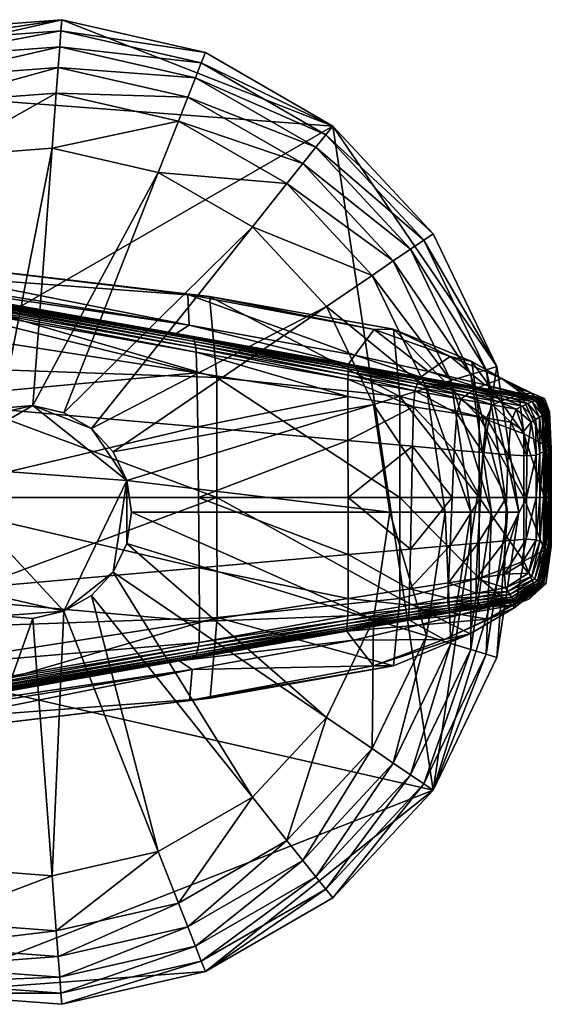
# Model space of a CAD drawing. Header units: inches. Extents: x -10.9 to 10.9, y -19.1 to 19.1.
# Tile 16 of 44: x 10 to 10.9, y -17 to -15.3. Entities that reach past the tile are written whole.
import ezdxf

# ---------------------------------------------------------------- set-up
doc = ezdxf.new("R2010")
doc.units = ezdxf.units.IN
doc.header["$MEASUREMENT"] = 0
doc.layers.get('0').update_dxf_attribs({"true_color": 0x5890e1})
doc.layers.add('BASE-FUNDICIÓN', color=1, linetype='Continuous', true_color=0xff0000)

# ---------------------------------------------------------------- blocks, each defined once
blk = doc.blocks.new('Cylinder004')
at = {"color": 0}
mesh = blk.add_polyface(dxfattribs=at)
corners = [(14, 17.556), (8.204, 20.903), (8.204, 20.903, 3.98), (1.678, 22.392), (1.678, 22.392, 3.98), (8.204, 20.903, 4.647), (14, 17.556, 4.647), (1.678, 22.392, 4.647), (-11.227, 19.446), (18.553, -12.649), (-22.204, -3.347), (4.636, 1.43, 17.009), (4.009, 2.733, 17.009), (3.025, 3.793, 17.009), (1.773, 4.517, 17.009), (0.363, 4.838, 17.009), (-4.372, 2.105, 17.009), (4.852, 0, 17.009), (4.636, -1.43, 17.009), (8.017, 20.427, 5.799), (13.682, 17.156, 5.799), (7.751, 19.749, 6.735), (1.64, 21.882, 5.799), (1.585, 21.156, 6.735), (12.637, 15.847, 7.455), (7.405, 18.867, 7.455), (6.98, 17.784, 7.96), (13.227, 16.587, 6.735), (1.428, 19.051, 7.96), (1.515, 20.212, 7.455), (-4.251, 18.625, 7.96), (11.911, 14.936, 7.96), (6.061, 15.442, 7.96), (10.343, 12.97, 7.96), (1.24, 16.543, 7.96), (-3.691, 16.173, 7.96), (6.061, 15.442, 12.073), (10.343, 12.97, 12.073), (1.24, 16.543, 12.073), (-3.691, 16.173, 12.073), (4.636, 1.43, 12.073), (4.852, 0, 12.073), (16.589, 0, 12.073), (4.009, 2.733, 12.073), (15.852, 4.89, 12.073), (13.707, 9.345, 12.073), (3.025, 3.793, 12.073), (1.773, 4.517, 12.073), (0.363, 4.838, 12.073), (-1.08, 4.73, 12.073), (-1.08, 4.73, 17.009)]
mesh.append_faces([[corners[k] for k in face] for face in [(8, 3, 0), (9, 10, 0), (11, 13, 15), (11, 15, 16)]], dxfattribs={"vtx0": -1, "vtx1": -1, "vtx2": -1, "color": 0})
mesh.append_faces([[corners[k] for k in face] for face in [(17, 11, 18)]], dxfattribs={"vtx1": -1, "color": 0})
mesh.append_faces([[corners[k] for k in face] for face in [(0, 1, 2), (1, 3, 4), (4, 2, 1), (2, 5, 6), (4, 7, 5), (5, 2, 4), (3, 1, 0), (11, 12, 13), (13, 14, 15), (6, 5, 19), (20, 19, 21), (5, 7, 22), (22, 19, 5), (19, 22, 23), (23, 21, 19), (24, 25, 26), (27, 21, 25), (28, 26, 25), (25, 29, 28), (29, 25, 21), (21, 23, 29), (30, 28, 29), (31, 26, 32), (32, 33, 31), (26, 28, 34), (34, 32, 26), (35, 34, 28), (33, 32, 36), (36, 37, 33), (32, 34, 38), (38, 36, 32), (39, 38, 34), (40, 41, 42), (43, 40, 44), (45, 37, 46), (46, 43, 45), (37, 36, 47), (47, 46, 37), (36, 38, 48), (48, 47, 36), (49, 48, 38), (41, 40, 11), (11, 17, 41), (40, 43, 12), (12, 11, 40), (43, 46, 13), (13, 12, 43), (46, 47, 14), (14, 13, 46), (47, 48, 15), (15, 14, 47), (50, 15, 48)]], dxfattribs={"vtx2": -1, "color": 0})
mesh = blk.add_polyface(dxfattribs=at)
corners = [(1.678, 22.392), (-4.997, 21.892), (-4.997, 21.892, 3.98), (1.678, 22.392, 3.98), (-11.227, 19.446), (-11.227, 19.446, 3.98), (-16.46, 15.273), (-16.46, 15.273, 3.98), (-20.231, 9.743), (-20.231, 9.743, 3.98), (-4.997, 21.892, 4.647), (1.678, 22.392, 4.647), (-11.227, 19.446, 4.647), (-16.46, 15.273, 4.647), (-20.231, 9.743, 4.647), (-4.883, 21.394, 5.799), (1.64, 21.882, 5.799), (-4.721, 20.683, 6.735), (1.585, 21.156, 6.735), (-10.972, 19.004, 5.799), (-10.608, 18.373, 6.735), (-16.086, 14.926, 5.799), (-15.552, 14.43, 6.735), (-19.771, 9.521, 5.799), (-19.114, 9.205, 6.735), (1.515, 20.212, 7.455), (-4.51, 19.76, 7.455), (-4.251, 18.625, 7.96), (-9.552, 16.545, 7.96), (-10.134, 17.553, 7.455), (-14.004, 12.994, 7.96), (-14.858, 13.786, 7.455), (-17.212, 8.289, 7.96), (-18.261, 8.794, 7.455), (1.428, 19.051, 7.96), (-3.691, 16.173, 7.96), (-8.295, 14.367, 7.96), (-12.161, 11.283, 7.96), (1.24, 16.543, 7.96), (-3.691, 16.173, 12.073), (-8.295, 14.367, 12.073), (-12.161, 11.283, 12.073), (1.24, 16.543, 12.073), (-1.08, 4.73, 12.073), (-2.426, 4.202, 12.073)]
mesh.append_faces([[corners[k] for k in face] for face in [(0, 1, 2), (2, 3, 0), (1, 4, 5), (5, 2, 1), (4, 6, 7), (7, 5, 4), (6, 8, 9), (9, 7, 6), (2, 10, 11), (11, 3, 2), (5, 12, 10), (10, 2, 5), (7, 13, 12), (12, 5, 7), (9, 14, 13), (13, 7, 9), (8, 6, 4), (4, 1, 0), (11, 10, 15), (15, 16, 11), (16, 15, 17), (17, 18, 16), (10, 12, 19), (19, 15, 10), (15, 19, 20), (20, 17, 15), (12, 13, 21), (21, 19, 12), (19, 21, 22), (22, 20, 19), (23, 21, 13), (24, 22, 21), (25, 26, 27), (26, 25, 18), (18, 17, 26), (28, 27, 26), (26, 29, 28), (29, 26, 17), (17, 20, 29), (30, 28, 29), (29, 31, 30), (31, 29, 20), (20, 22, 31), (32, 30, 31), (33, 31, 22), (34, 27, 35), (27, 28, 36), (36, 35, 27), (28, 30, 37), (37, 36, 28), (38, 35, 39), (35, 36, 40), (40, 39, 35), (36, 37, 41), (41, 40, 36), (42, 39, 43), (39, 40, 44)]], dxfattribs={"vtx2": -1, "color": 0})
mesh = blk.add_polyface(dxfattribs=at)
corners = [(22.455, 0), (21.457, 6.619), (21.457, 6.619, 3.98), (22.455, 0, 3.98), (18.553, 12.649), (18.553, 12.649, 3.98), (14, 17.556), (14, 17.556, 3.98), (8.204, 20.903, 3.98), (21.457, 6.619, 4.647), (22.455, 0, 4.647), (18.553, 12.649, 4.647), (14, 17.556, 4.647), (18.553, -12.649), (20.969, 6.468, 5.799), (21.944, 0, 5.799), (20.273, 6.253, 6.735), (21.215, 0, 6.735), (18.131, 12.361, 5.799), (17.529, 11.951, 6.735), (13.682, 17.156, 5.799), (13.227, 16.587, 6.735), (8.017, 20.427, 5.799), (7.751, 19.749, 6.735), (18.256, 5.631, 7.96), (19.104, 0, 7.96), (20.269, 0, 7.455), (19.368, 5.974, 7.455), (15.785, 10.762, 7.96), (16.747, 11.418, 7.455), (11.911, 14.936, 7.96), (12.637, 15.847, 7.455), (6.98, 17.784, 7.96), (7.405, 18.867, 7.455), (15.852, 4.89, 7.96), (16.589, 0, 7.96), (13.707, 9.345, 7.96), (10.343, 12.97, 7.96), (15.852, 4.89, 12.073), (16.589, 0, 12.073), (13.707, 9.345, 12.073), (10.343, 12.97, 12.073), (4.636, 1.43, 12.073), (4.009, 2.733, 12.073)]
mesh.append_faces([[corners[k] for k in face] for face in [(13, 6, 1)]], dxfattribs={"vtx0": -1, "vtx1": -1, "vtx2": -1, "color": 0})
mesh.append_faces([[corners[k] for k in face] for face in [(0, 1, 2), (2, 3, 0), (1, 4, 5), (5, 2, 1), (4, 6, 7), (7, 5, 4), (8, 7, 6), (2, 9, 10), (10, 3, 2), (5, 11, 9), (9, 2, 5), (7, 12, 11), (11, 5, 7), (12, 7, 8), (6, 4, 1), (10, 9, 14), (14, 15, 10), (15, 14, 16), (16, 17, 15), (9, 11, 18), (18, 14, 9), (14, 18, 19), (19, 16, 14), (11, 12, 20), (20, 18, 11), (18, 20, 21), (21, 19, 18), (22, 20, 12), (23, 21, 20), (24, 25, 26), (26, 27, 24), (27, 26, 17), (17, 16, 27), (28, 24, 27), (27, 29, 28), (29, 27, 16), (16, 19, 29), (30, 28, 29), (29, 31, 30), (31, 29, 19), (19, 21, 31), (32, 30, 31), (33, 31, 21), (25, 24, 34), (34, 35, 25), (24, 28, 36), (36, 34, 24), (28, 30, 37), (37, 36, 28), (35, 34, 38), (38, 39, 35), (34, 36, 40), (40, 38, 34), (36, 37, 41), (41, 40, 36), (39, 38, 42), (38, 40, 43)]], dxfattribs={"vtx2": -1, "color": 0})
mesh = blk.add_polyface(dxfattribs=at)
corners = [(-20.231, 9.743), (-22.204, 3.347), (-22.204, 3.347, 3.98), (-20.231, 9.743, 3.98), (-22.204, -3.347, 3.98), (-22.204, 3.347, 4.647), (-20.231, 9.743, 4.647), (-22.204, -3.347), (-11.227, 19.446), (14, 17.556), (0.363, 4.838, 17.009), (-1.08, 4.73, 17.009), (-2.426, 4.202, 17.009), (-3.557, 3.3, 17.009), (-4.372, 2.105, 17.009), (-4.798, 0.723, 17.009), (-4.798, -0.723, 17.009), (-16.46, 15.273, 4.647), (-19.771, 9.521, 5.799), (-16.086, 14.926, 5.799), (-19.114, 9.205, 6.735), (-21.699, 3.271, 5.799), (-20.978, 3.162, 6.735), (-21.699, -3.271, 5.799), (-20.978, -3.162, 6.735), (-14.858, 13.786, 7.455), (-18.261, 8.794, 7.455), (-17.212, 8.289, 7.96), (-15.552, 14.43, 6.735), (-18.891, 2.847, 7.96), (-20.042, 3.021, 7.455), (-18.891, -2.847, 7.96), (-20.042, -3.021, 7.455), (-14.004, 12.994, 7.96), (-14.946, 7.198, 7.96), (-12.161, 11.283, 7.96), (-16.404, 2.472, 7.96), (-16.404, -2.472, 7.96), (-14.946, 7.198, 12.073), (-12.161, 11.283, 12.073), (-16.404, 2.472, 12.073), (-16.404, -2.472, 12.073), (-2.426, 4.202, 12.073), (-1.08, 4.73, 12.073), (-3.691, 16.173, 12.073), (-8.295, 14.367, 12.073), (-3.557, 3.3, 12.073), (-4.372, 2.105, 12.073), (-4.798, 0.723, 12.073), (-4.798, -0.723, 12.073), (0.363, 4.838, 12.073)]
mesh.append_faces([[corners[k] for k in face] for face in [(7, 0, 8), (7, 8, 9), (10, 12, 14)]], dxfattribs={"vtx0": -1, "vtx1": -1, "vtx2": -1, "color": 0})
mesh.append_faces([[corners[k] for k in face] for face in [(0, 1, 2), (2, 3, 0), (4, 2, 1), (2, 5, 6), (6, 3, 2), (5, 2, 4), (7, 1, 0), (10, 11, 12), (12, 13, 14), (14, 15, 16), (17, 6, 18), (19, 18, 20), (6, 5, 21), (21, 18, 6), (18, 21, 22), (22, 20, 18), (23, 21, 5), (24, 22, 21), (25, 26, 27), (28, 20, 26), (29, 27, 26), (26, 30, 29), (30, 26, 20), (20, 22, 30), (31, 29, 30), (32, 30, 22), (33, 27, 34), (34, 35, 33), (27, 29, 36), (36, 34, 27), (37, 36, 29), (35, 34, 38), (38, 39, 35), (34, 36, 40), (40, 38, 34), (41, 40, 36), (42, 43, 44), (45, 39, 46), (46, 42, 45), (39, 38, 47), (47, 46, 39), (38, 40, 48), (48, 47, 38), (49, 48, 40), (50, 43, 11), (43, 42, 12), (12, 11, 43), (42, 46, 13), (13, 12, 42), (46, 47, 14), (14, 13, 46), (47, 48, 15), (15, 14, 47), (16, 15, 48)]], dxfattribs={"vtx2": -1, "color": 0})
mesh = blk.add_polyface(dxfattribs=at)
corners = [(8.204, -20.903), (14, -17.556), (14, -17.556, 3.98), (18.553, -12.649), (18.553, -12.649, 3.98), (21.457, -6.619), (21.457, -6.619, 3.98), (22.455, 0), (22.455, 0, 3.98), (14, -17.556, 4.647), (8.204, -20.903, 4.647), (18.553, -12.649, 4.647), (21.457, -6.619, 4.647), (22.455, 0, 4.647), (21.457, 6.619), (13.682, -17.156, 5.799), (8.017, -20.427, 5.799), (13.227, -16.587, 6.735), (18.131, -12.361, 5.799), (17.529, -11.951, 6.735), (20.969, -6.468, 5.799), (20.273, -6.253, 6.735), (21.944, 0, 5.799), (21.215, 0, 6.735), (7.751, -19.749, 6.735), (12.637, -15.847, 7.455), (15.785, -10.762, 7.96), (11.911, -14.936, 7.96), (16.747, -11.418, 7.455), (18.256, -5.631, 7.96), (19.368, -5.974, 7.455), (19.104, 0, 7.96), (20.269, 0, 7.455), (13.707, -9.345, 7.96), (10.343, -12.97, 7.96), (15.852, -4.89, 7.96), (16.589, 0, 7.96), (13.707, -9.345, 12.073), (10.343, -12.97, 12.073), (15.852, -4.89, 12.073), (16.589, 0, 12.073), (4.636, -1.43, 12.073), (4.852, 0, 12.073)]
mesh.append_faces([[corners[k] for k in face] for face in [(3, 14, 7)]], dxfattribs={"vtx0": -1, "vtx2": -1, "color": 0})
mesh.append_faces([[corners[k] for k in face] for face in [(5, 3, 7)]], dxfattribs={"vtx1": -1, "color": 0})
mesh.append_faces([[corners[k] for k in face] for face in [(0, 1, 2), (1, 3, 4), (4, 2, 1), (3, 5, 6), (6, 4, 3), (5, 7, 8), (8, 6, 5), (2, 9, 10), (4, 11, 9), (9, 2, 4), (6, 12, 11), (11, 4, 6), (8, 13, 12), (12, 6, 8), (3, 1, 0), (10, 9, 15), (16, 15, 17), (9, 11, 18), (18, 15, 9), (15, 18, 19), (19, 17, 15), (11, 12, 20), (20, 18, 11), (18, 20, 21), (21, 19, 18), (12, 13, 22), (22, 20, 12), (20, 22, 23), (23, 21, 20), (24, 17, 25), (26, 27, 25), (25, 28, 26), (28, 25, 17), (17, 19, 28), (29, 26, 28), (28, 30, 29), (30, 28, 19), (19, 21, 30), (31, 29, 30), (30, 32, 31), (32, 30, 21), (21, 23, 32), (27, 26, 33), (33, 34, 27), (26, 29, 35), (35, 33, 26), (29, 31, 36), (36, 35, 29), (34, 33, 37), (37, 38, 34), (33, 35, 39), (39, 37, 33), (35, 36, 40), (40, 39, 35), (37, 39, 41), (39, 40, 42)]], dxfattribs={"vtx2": -1, "color": 0})
mesh = blk.add_polyface(dxfattribs=at)
corners = [(-22.204, 3.347), (-22.204, -3.347), (-22.204, -3.347, 3.98), (-20.231, -9.743), (-20.231, -9.743, 3.98), (-22.204, -3.347, 4.647), (-22.204, 3.347, 4.647), (-20.231, -9.743, 4.647), (-16.46, -15.273), (-4.798, -0.723, 17.009), (-4.372, -2.105, 17.009), (-3.557, -3.3, 17.009), (-4.372, 2.105, 17.009), (-2.426, -4.202, 17.009), (-1.08, -4.73, 17.009), (1.773, -4.517, 17.009), (-21.699, -3.271, 5.799), (-21.699, 3.271, 5.799), (-20.978, -3.162, 6.735), (-19.771, -9.521, 5.799), (-19.114, -9.205, 6.735), (-16.086, -14.926, 5.799), (-15.552, -14.43, 6.735), (-20.042, 3.021, 7.455), (-20.042, -3.021, 7.455), (-18.891, -2.847, 7.96), (-20.978, 3.162, 6.735), (-17.212, -8.289, 7.96), (-18.261, -8.794, 7.455), (-14.004, -12.994, 7.96), (-14.858, -13.786, 7.455), (-18.891, 2.847, 7.96), (-16.404, -2.472, 7.96), (-14.946, -7.198, 7.96), (-12.161, -11.283, 7.96), (-16.404, 2.472, 7.96), (-16.404, -2.472, 12.073), (-14.946, -7.198, 12.073), (-12.161, -11.283, 12.073), (-16.404, 2.472, 12.073), (-4.798, -0.723, 12.073), (-4.372, -2.105, 12.073), (-3.557, -3.3, 12.073), (-8.295, -14.367, 12.073), (-2.426, -4.202, 12.073), (-1.08, -4.73, 12.073), (0.363, -4.838, 12.073), (-3.691, -16.173, 12.073), (-4.798, 0.723, 12.073), (0.363, -4.838, 17.009)]
mesh.append_faces([[corners[k] for k in face] for face in [(12, 9, 11), (11, 14, 15), (12, 11, 15)]], dxfattribs={"vtx0": -1, "vtx1": -1, "vtx2": -1, "color": 0})
mesh.append_faces([[corners[k] for k in face] for face in [(0, 1, 2), (1, 3, 4), (4, 2, 1), (2, 5, 6), (4, 7, 5), (5, 2, 4), (8, 3, 1), (9, 10, 11), (11, 13, 14), (6, 5, 16), (17, 16, 18), (5, 7, 19), (19, 16, 5), (16, 19, 20), (20, 18, 16), (21, 19, 7), (22, 20, 19), (23, 24, 25), (26, 18, 24), (27, 25, 24), (24, 28, 27), (28, 24, 18), (18, 20, 28), (29, 27, 28), (30, 28, 20), (31, 25, 32), (25, 27, 33), (33, 32, 25), (27, 29, 34), (34, 33, 27), (35, 32, 36), (32, 33, 37), (37, 36, 32), (33, 34, 38), (38, 37, 33), (39, 36, 40), (36, 37, 41), (41, 40, 36), (37, 38, 42), (42, 41, 37), (38, 43, 44), (44, 42, 38), (45, 44, 43), (46, 45, 47), (48, 40, 9), (40, 41, 10), (10, 9, 40), (41, 42, 11), (11, 10, 41), (42, 44, 13), (13, 11, 42), (44, 45, 14), (14, 13, 44), (49, 14, 45)]], dxfattribs={"vtx2": -1, "color": 0})
mesh = blk.add_polyface(dxfattribs=at)
corners = [(1.678, -22.392), (8.204, -20.903), (8.204, -20.903, 3.98), (1.678, -22.392, 3.98), (14, -17.556, 3.98), (8.204, -20.903, 4.647), (1.678, -22.392, 4.647), (-4.997, -21.892), (18.553, -12.649), (-1.08, -4.73, 17.009), (0.363, -4.838, 17.009), (1.773, -4.517, 17.009), (4.636, 1.43, 17.009), (-4.372, 2.105, 17.009), (3.025, -3.793, 17.009), (4.009, -2.733, 17.009), (4.636, -1.43, 17.009), (8.017, -20.427, 5.799), (1.64, -21.882, 5.799), (7.751, -19.749, 6.735), (1.585, -21.156, 6.735), (13.682, -17.156, 5.799), (13.227, -16.587, 6.735), (-4.51, -19.76, 7.455), (1.515, -20.212, 7.455), (1.428, -19.051, 7.96), (-4.721, -20.683, 6.735), (6.98, -17.784, 7.96), (7.405, -18.867, 7.455), (11.911, -14.936, 7.96), (12.637, -15.847, 7.455), (-4.251, -18.625, 7.96), (1.24, -16.543, 7.96), (6.061, -15.442, 7.96), (10.343, -12.97, 7.96), (-3.691, -16.173, 7.96), (1.24, -16.543, 12.073), (6.061, -15.442, 12.073), (10.343, -12.97, 12.073), (1.773, -4.517, 12.073), (0.363, -4.838, 12.073), (3.025, -3.793, 12.073), (13.707, -9.345, 12.073), (4.009, -2.733, 12.073), (4.636, -1.43, 12.073), (4.852, 0, 12.073), (15.852, -4.89, 12.073), (-1.08, -4.73, 12.073), (4.852, 0, 17.009)]
mesh.append_faces([[corners[k] for k in face] for face in [(8, 1, 7), (12, 13, 11), (12, 11, 15)]], dxfattribs={"vtx0": -1, "vtx1": -1, "vtx2": -1, "color": 0})
mesh.append_faces([[corners[k] for k in face] for face in [(12, 15, 16)]], dxfattribs={"vtx0": -1, "vtx2": -1, "color": 0})
mesh.append_faces([[corners[k] for k in face] for face in [(0, 1, 2), (2, 3, 0), (4, 2, 1), (2, 5, 6), (6, 3, 2), (5, 2, 4), (1, 0, 7), (9, 10, 11), (11, 14, 15), (6, 5, 17), (17, 18, 6), (18, 17, 19), (19, 20, 18), (21, 17, 5), (22, 19, 17), (23, 24, 25), (26, 20, 24), (27, 25, 24), (24, 28, 27), (28, 24, 20), (20, 19, 28), (29, 27, 28), (28, 30, 29), (30, 28, 19), (31, 25, 32), (25, 27, 33), (33, 32, 25), (27, 29, 34), (34, 33, 27), (35, 32, 36), (32, 33, 37), (37, 36, 32), (33, 34, 38), (38, 37, 33), (36, 37, 39), (39, 40, 36), (37, 38, 41), (41, 39, 37), (38, 42, 43), (43, 41, 38), (44, 43, 42), (45, 44, 46), (47, 40, 10), (40, 39, 11), (11, 10, 40), (39, 41, 14), (14, 11, 39), (41, 43, 15), (15, 14, 41), (43, 44, 16), (16, 15, 43), (44, 45, 48), (48, 16, 44)]], dxfattribs={"vtx2": -1, "color": 0})
mesh = blk.add_polyface(dxfattribs=at)
corners = [(-20.231, -9.743), (-16.46, -15.273), (-16.46, -15.273, 3.98), (-20.231, -9.743, 3.98), (-11.227, -19.446), (-11.227, -19.446, 3.98), (-4.997, -21.892), (-4.997, -21.892, 3.98), (1.678, -22.392), (1.678, -22.392, 3.98), (-16.46, -15.273, 4.647), (-20.231, -9.743, 4.647), (-11.227, -19.446, 4.647), (-4.997, -21.892, 4.647), (1.678, -22.392, 4.647), (-22.204, -3.347), (18.553, -12.649), (-16.086, -14.926, 5.799), (-19.771, -9.521, 5.799), (-15.552, -14.43, 6.735), (-10.972, -19.004, 5.799), (-10.608, -18.373, 6.735), (-4.883, -21.394, 5.799), (-4.721, -20.683, 6.735), (1.64, -21.882, 5.799), (1.585, -21.156, 6.735), (-18.261, -8.794, 7.455), (-14.858, -13.786, 7.455), (-14.004, -12.994, 7.96), (-19.114, -9.205, 6.735), (-9.552, -16.545, 7.96), (-10.134, -17.553, 7.455), (-4.251, -18.625, 7.96), (-4.51, -19.76, 7.455), (1.428, -19.051, 7.96), (1.515, -20.212, 7.455), (-8.295, -14.367, 7.96), (-12.161, -11.283, 7.96), (-3.691, -16.173, 7.96), (1.24, -16.543, 7.96), (-8.295, -14.367, 12.073), (-12.161, -11.283, 12.073), (-3.691, -16.173, 12.073), (1.24, -16.543, 12.073), (-1.08, -4.73, 12.073), (0.363, -4.838, 12.073)]
mesh.append_faces([[corners[k] for k in face] for face in [(6, 1, 15), (16, 6, 15)]], dxfattribs={"vtx0": -1, "vtx1": -1, "vtx2": -1, "color": 0})
mesh.append_faces([[corners[k] for k in face] for face in [(0, 1, 2), (2, 3, 0), (1, 4, 5), (5, 2, 1), (4, 6, 7), (7, 5, 4), (6, 8, 9), (9, 7, 6), (2, 10, 11), (11, 3, 2), (5, 12, 10), (10, 2, 5), (7, 13, 12), (12, 5, 7), (9, 14, 13), (13, 7, 9), (6, 4, 1), (11, 10, 17), (18, 17, 19), (10, 12, 20), (20, 17, 10), (17, 20, 21), (21, 19, 17), (12, 13, 22), (22, 20, 12), (20, 22, 23), (23, 21, 20), (13, 14, 24), (24, 22, 13), (22, 24, 25), (25, 23, 22), (26, 27, 28), (29, 19, 27), (30, 28, 27), (27, 31, 30), (31, 27, 19), (19, 21, 31), (32, 30, 31), (31, 33, 32), (33, 31, 21), (21, 23, 33), (34, 32, 33), (35, 33, 23), (28, 30, 36), (36, 37, 28), (30, 32, 38), (38, 36, 30), (39, 38, 32), (37, 36, 40), (40, 41, 37), (36, 38, 42), (42, 40, 36), (43, 42, 38), (40, 42, 44), (42, 43, 45)]], dxfattribs={"vtx2": -1, "color": 0})

msp = doc.modelspace()

# ---------------------------------------------------------------- block references
at = {"color": 153, "true_color": 0x5890e1, "xscale": 0.03894008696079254, "yscale": 0.03894008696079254, "zscale": 0.03894008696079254}
msp.add_blockref('Cylinder004', (9.9714, -16.1468, -15.8218), dxfattribs=at)

# ---------------------------------------------------------------- meshes
at = {"layer": 'BASE-FUNDICIÓN', "color": 8, "true_color": 0x737373}
mesh = msp.add_polyface(dxfattribs=at)
corners = [(9.2463, -15.739, -15.3062), (9.7435, -15.7688, -15.3062), (9.7467, -15.8181, -15.307), (9.3783, -15.8045, -15.3068), (9.2401, -15.7319, -15.3046), (9.7398, -15.761, -15.3046), (9.2349, -15.7258, -15.3019), (9.7366, -15.7544, -15.3019), (9.2305, -15.7208, -15.2981), (9.7339, -15.749, -15.2981), (9.2272, -15.7169, -15.2932), (9.7317, -15.7448, -15.2932), (9.2181, -15.7112, -15.291), (9.6995, -15.7365, -15.289), (10.2627, -15.8366, -15.2876), (9.6067, -15.7192, -15.2869), (9.1967, -15.7008, -15.2949), (9.0996, -15.6507, -15.2976), (9.2128, -15.6507, -15.2887), (9.6732, -15.7208, -15.1253), (9.2316, -15.6492, -15.2309), (10.2622, -15.8158, -15.1379), (9.5816, -15.6804, -14.674), (9.1977, -15.6362, -15.1001), (9.0511, -15.6553, -14.9601), (9.1072, -15.6657, -14.3812), (9.6557, -15.7173, -14.0268), (9.0862, -15.7186, -13.7535), (10.2985, -15.7653, -14.2694), (9.6804, -15.8862, -13.8159), (10.3115, -15.9084, -14.1179), (9.079, -15.8902, -13.5526), (9.6805, -16.1211, -13.8231), (9.0787, -16.1211, -13.5651), (9.7485, -15.9491, -15.3073), (9.7496, -16.121, -15.3073), (9.2516, -16.1211, -15.307), (9.2513, -15.904, -15.307)]
mesh.append_faces([[corners[k] for k in face] for face in [(0, 1, 2), (2, 3, 0), (1, 0, 4), (4, 5, 1), (6, 7, 5), (5, 4, 6), (7, 6, 8), (8, 9, 7), (10, 11, 9), (9, 8, 10), (11, 10, 12), (12, 13, 11), (14, 13, 15), (16, 15, 13), (13, 12, 16), (15, 16, 17), (17, 18, 15), (19, 15, 18), (18, 20, 19), (15, 19, 21), (21, 19, 22), (23, 22, 19), (19, 20, 23), (22, 23, 24), (24, 25, 22), (26, 22, 25), (25, 27, 26), (22, 26, 28), (26, 29, 30), (29, 26, 27), (27, 31, 29), (32, 29, 31), (31, 33, 32), (34, 35, 36), (36, 37, 34), (2, 34, 37), (37, 3, 2)]], dxfattribs={"vtx2": -1, "color": 8})
mesh = msp.add_polyface(dxfattribs=at)
corners = [(10.5898, -15.8235, -14.8048), (10.2596, -15.7615, -14.7274), (10.2985, -15.7653, -14.2694), (10.5555, -15.8689, -15.1571), (10.2622, -15.8158, -15.1379), (10.5432, -15.9423, -15.307), (10.2761, -15.9006, -15.307), (10.2749, -15.8635, -15.3062), (10.5433, -15.9113, -15.3062), (10.2738, -15.8562, -15.3046), (10.5434, -15.9042, -15.3046), (10.2729, -15.85, -15.3019), (10.5435, -15.8982, -15.3019), (10.2719, -15.8449, -15.2981), (10.544, -15.8849, -15.2799), (10.2391, -15.8309, -15.2816), (10.5439, -15.8867, -15.2872), (10.2627, -15.8366, -15.2876), (10.5437, -15.8894, -15.2932), (10.2711, -15.8409, -15.2932), (10.5436, -15.8933, -15.2981), (9.7435, -15.7688, -15.3062), (9.7467, -15.8181, -15.307), (9.7398, -15.761, -15.3046), (9.7366, -15.7544, -15.3019), (9.7339, -15.749, -15.2981), (9.7317, -15.7448, -15.2932), (9.6995, -15.7365, -15.289), (9.6067, -15.7192, -15.2869), (9.5816, -15.6804, -14.674), (10.2787, -16.121, -15.3073), (10.2774, -15.9962, -15.3073), (10.5433, -16.02, -15.3073), (10.3115, -15.9084, -14.1179), (10.6354, -15.9422, -14.3376), (10.3115, -16.1211, -14.1197), (10.6354, -16.1211, -14.3376), (9.6804, -15.8862, -13.8159), (9.6805, -16.1211, -13.8231), (9.6557, -15.7173, -14.0268), (9.7485, -15.9491, -15.3073), (9.7496, -16.121, -15.3073)]
mesh.append_faces([[corners[k] for k in face] for face in [(0, 1, 2), (3, 4, 1), (5, 6, 7), (8, 7, 9), (10, 9, 11), (12, 11, 13), (14, 15, 4), (16, 17, 15), (18, 19, 17), (20, 13, 19), (21, 7, 6), (6, 22, 21), (7, 21, 23), (23, 9, 7), (24, 11, 9), (9, 23, 24), (11, 24, 25), (25, 13, 11), (26, 19, 13), (13, 25, 26), (19, 26, 27), (27, 17, 19), (28, 15, 17), (4, 15, 28), (29, 1, 4), (2, 1, 29), (30, 31, 32), (31, 6, 5), (2, 33, 34), (33, 35, 36), (37, 38, 35), (35, 33, 37), (33, 2, 39), (40, 22, 6), (6, 31, 40), (41, 40, 31), (31, 30, 41)]], dxfattribs={"vtx2": -1, "color": 8})
mesh = msp.add_polyface(dxfattribs=at)
corners = [(10.5434, -16.1211, -15.3073), (10.6557, -16.1213, -15.3073), (10.6538, -16.2125, -15.3073), (10.2985, -15.7653, -14.2694), (10.624, -15.823, -14.4544), (10.5898, -15.8235, -14.8048), (10.7243, -15.8713, -14.8969), (10.6858, -15.8982, -15.1803), (10.5555, -15.8689, -15.1571), (10.2596, -15.7615, -14.7274), (10.5433, -15.9113, -15.3062), (10.6617, -15.9324, -15.3062), (10.6595, -15.9605, -15.307), (10.5432, -15.9423, -15.307), (10.2749, -15.8635, -15.3062), (10.2738, -15.8562, -15.3046), (10.5434, -15.9042, -15.3046), (10.6639, -15.9257, -15.3046), (10.5435, -15.8982, -15.3019), (10.6659, -15.92, -15.3019), (10.2729, -15.85, -15.3019), (10.2719, -15.8449, -15.2981), (10.5436, -15.8933, -15.2981), (10.6678, -15.9154, -15.2981), (10.2622, -15.8158, -15.1379), (10.544, -15.8849, -15.2799), (10.6722, -15.9078, -15.28), (10.6709, -15.9093, -15.2872), (10.5439, -15.8867, -15.2872), (10.2391, -15.8309, -15.2816), (10.2627, -15.8366, -15.2876), (10.5437, -15.8894, -15.2932), (10.6694, -15.9118, -15.2932), (10.2711, -15.8409, -15.2932), (10.5433, -16.02, -15.3073), (10.2787, -16.121, -15.3073), (10.2774, -15.9962, -15.3073), (10.6575, -16.0304, -15.3073), (10.6354, -15.9422, -14.3376), (10.6354, -16.1211, -14.3376), (10.3115, -15.9084, -14.1179)]
mesh.append_faces([[corners[k] for k in face] for face in [(0, 1, 2), (3, 4, 5), (6, 5, 4), (7, 8, 5), (9, 5, 8), (10, 11, 12), (12, 13, 10), (14, 10, 13), (15, 16, 10), (11, 10, 16), (16, 17, 11), (18, 19, 17), (17, 16, 18), (20, 18, 16), (21, 22, 18), (19, 18, 22), (22, 23, 19), (24, 8, 25), (26, 25, 8), (8, 7, 26), (25, 26, 27), (27, 28, 25), (29, 25, 28), (30, 28, 31), (32, 31, 28), (28, 27, 32), (31, 32, 23), (23, 22, 31), (33, 31, 22), (34, 0, 35), (13, 34, 36), (34, 13, 12), (12, 37, 34), (0, 34, 37), (37, 1, 0), (38, 4, 3), (39, 38, 40)]], dxfattribs={"vtx2": -1, "color": 8})
mesh = msp.add_polyface(dxfattribs=at)
corners = [(10.624, -15.823, -14.4544), (10.7625, -15.8804, -14.6155), (10.7243, -15.8713, -14.8969), (10.5898, -15.8235, -14.8048), (10.6858, -15.8982, -15.1803), (10.8155, -15.9102, -14.9947), (10.8447, -15.9272, -14.7864), (10.7857, -15.9217, -15.2049), (10.7743, -15.9261, -15.2801), (10.6722, -15.9078, -15.28), (10.846, -15.9389, -15.2802), (10.8425, -15.9399, -15.2873), (10.7717, -15.9273, -15.2873), (10.6709, -15.9093, -15.2872), (10.768, -15.9294, -15.2932), (10.6694, -15.9118, -15.2932), (10.8373, -15.9417, -15.2932), (10.8304, -15.9444, -15.2981), (10.7633, -15.9324, -15.2981), (10.6678, -15.9154, -15.2981), (10.7576, -15.9363, -15.3019), (10.6659, -15.92, -15.3019), (10.8218, -15.9478, -15.3019), (10.8114, -15.9519, -15.3046), (10.7509, -15.9412, -15.3046), (10.6639, -15.9257, -15.3046), (10.7432, -15.9469, -15.3062), (10.6617, -15.9324, -15.3062), (10.7993, -15.9569, -15.3062), (10.7885, -15.9808, -15.307), (10.7361, -15.9726, -15.307), (10.6595, -15.9605, -15.307), (10.7753, -15.9785, -14.5216), (10.8544, -16.0081, -14.717), (10.6354, -15.9422, -14.3376)]
mesh.append_faces([[corners[k] for k in face] for face in [(0, 1, 2), (3, 2, 4), (5, 2, 1), (1, 6, 5), (2, 5, 7), (7, 4, 2), (8, 9, 4), (4, 7, 8), (10, 8, 7), (11, 12, 8), (9, 8, 12), (12, 13, 9), (14, 15, 13), (13, 12, 14), (16, 14, 12), (14, 16, 17), (17, 18, 14), (15, 14, 18), (18, 19, 15), (20, 21, 19), (19, 18, 20), (22, 20, 18), (18, 17, 22), (20, 22, 23), (23, 24, 20), (21, 20, 24), (24, 25, 21), (26, 27, 25), (25, 24, 26), (28, 26, 24), (24, 23, 28), (26, 28, 29), (27, 26, 30), (30, 31, 27), (1, 32, 33), (0, 34, 32), (32, 1, 0)]], dxfattribs={"vtx2": -1, "color": 8})
mesh = msp.add_polyface(dxfattribs=at)
corners = [(10.869, -15.9364, -15.0849), (10.8155, -15.9102, -14.9947), (10.8447, -15.9272, -14.7864), (10.8855, -15.9585, -14.9552), (10.8531, -15.9379, -15.2276), (10.7857, -15.9217, -15.2049), (10.846, -15.9389, -15.2802), (10.7743, -15.9261, -15.2801), (10.8425, -15.9399, -15.2873), (10.7717, -15.9273, -15.2873), (10.8373, -15.9417, -15.2932), (10.891, -15.9458, -15.1544), (10.9002, -15.9691, -15.1101), (10.8859, -15.9452, -15.245), (10.8987, -15.9691, -15.2339), (10.8828, -15.9454, -15.2803), (10.8973, -15.9696, -15.2803), (10.8954, -15.9707, -15.2873), (10.8799, -15.9466, -15.2873), (10.8754, -15.9485, -15.2932), (10.8922, -15.9726, -15.2932), (10.8878, -15.9753, -15.2981), (10.8693, -15.9513, -15.2981), (10.8304, -15.9444, -15.2981), (10.8616, -15.9548, -15.3019), (10.8218, -15.9478, -15.3019), (10.8823, -15.9787, -15.3019), (10.8522, -15.9592, -15.3046), (10.8114, -15.9519, -15.3046), (10.8412, -15.9644, -15.3062), (10.7993, -15.9569, -15.3062), (10.8544, -16.0081, -14.717), (10.7625, -15.8804, -14.6155)]
mesh.append_faces([[corners[k] for k in face] for face in [(0, 1, 2), (2, 3, 0), (1, 0, 4), (4, 5, 1), (5, 4, 6), (7, 6, 8), (9, 8, 10), (11, 0, 3), (3, 12, 11), (13, 11, 12), (12, 14, 13), (11, 13, 4), (4, 0, 11), (15, 6, 4), (4, 13, 15), (16, 15, 13), (13, 14, 16), (15, 16, 17), (17, 18, 15), (6, 15, 18), (18, 8, 6), (19, 10, 8), (8, 18, 19), (20, 19, 18), (18, 17, 20), (19, 20, 21), (21, 22, 19), (10, 19, 22), (22, 23, 10), (24, 25, 23), (23, 22, 24), (26, 24, 22), (25, 24, 27), (27, 28, 25), (29, 30, 28), (28, 27, 29), (31, 2, 32)]], dxfattribs={"vtx2": -1, "color": 8})
mesh = msp.add_polyface(dxfattribs=at)
corners = [(10.7885, -15.9808, -15.307), (10.7361, -15.9726, -15.307), (10.7432, -15.9469, -15.3062), (10.7313, -16.0371, -15.3073), (10.6575, -16.0304, -15.3073), (10.6595, -15.9605, -15.307), (10.782, -16.0417, -15.3073), (10.7777, -16.1215, -15.3073), (10.7277, -16.1214, -15.3073), (10.6557, -16.1213, -15.3073), (10.8616, -15.9548, -15.3019), (10.8823, -15.9787, -15.3019), (10.8755, -15.9829, -15.3046), (10.8522, -15.9592, -15.3046), (10.8675, -15.9879, -15.3062), (10.8412, -15.9644, -15.3062), (10.8548, -16.0039, -15.3068), (10.8317, -15.9875, -15.307), (10.7993, -15.9569, -15.3062), (10.8268, -16.0455, -15.3073), (10.8601, -16.0474, -15.307), (10.8594, -16.1212, -15.307), (10.8241, -16.1213, -15.3073), (10.8544, -16.0081, -14.717), (10.8544, -16.1211, -14.717), (10.891, -16.1211, -14.912), (10.8447, -15.9272, -14.7864), (10.891, -16.0279, -14.912), (10.8855, -15.9585, -14.9552), (10.7753, -15.9785, -14.5216), (10.7753, -16.1211, -14.5216), (10.6354, -15.9422, -14.3376), (10.6354, -16.1211, -14.3376), (10.8762, -16.0459, -15.3062), (10.8762, -16.1211, -15.3062)]
mesh.append_faces([[corners[k] for k in face] for face in [(0, 1, 2), (3, 4, 5), (5, 1, 3), (6, 3, 1), (1, 0, 6), (3, 6, 7), (7, 8, 3), (4, 3, 8), (8, 9, 4), (10, 11, 12), (12, 13, 10), (14, 15, 13), (13, 12, 14), (15, 14, 16), (16, 17, 15), (18, 15, 17), (17, 0, 18), (19, 6, 0), (0, 17, 19), (20, 19, 17), (17, 16, 20), (19, 20, 21), (21, 22, 19), (6, 19, 22), (22, 7, 6), (23, 24, 25), (26, 23, 27), (27, 28, 26), (24, 23, 29), (29, 30, 24), (31, 32, 30), (30, 29, 31), (33, 34, 21), (21, 20, 33), (14, 33, 20), (20, 16, 14), (33, 14, 12)]], dxfattribs={"vtx2": -1, "color": 8})
mesh = msp.add_polyface(dxfattribs=at)
corners = [(10.9021, -16.035, -15.2803), (10.8973, -15.9696, -15.2803), (10.8987, -15.9691, -15.2339), (10.903, -16.0347, -15.2303), (10.9021, -16.1211, -15.2803), (10.903, -16.1211, -15.2303), (10.9005, -16.1211, -15.2873), (10.9005, -16.0357, -15.2873), (10.8954, -15.9707, -15.2873), (10.8978, -16.0368, -15.2932), (10.8922, -15.9726, -15.2932), (10.8978, -16.1211, -15.2932), (10.894, -16.1211, -15.2981), (10.894, -16.0384, -15.2981), (10.8878, -15.9753, -15.2981), (10.8693, -15.9513, -15.2981), (10.8823, -15.9787, -15.3019), (10.9032, -16.0345, -15.0953), (10.9032, -16.1211, -15.0953), (10.9002, -15.9691, -15.1101), (10.8855, -15.9585, -14.9552), (10.891, -16.0279, -14.912), (10.891, -16.1211, -14.912), (10.8544, -16.0081, -14.717), (10.8755, -15.9829, -15.3046), (10.8832, -16.0429, -15.3046), (10.8762, -16.0459, -15.3062), (10.8762, -16.1211, -15.3062), (10.8832, -16.1211, -15.3046), (10.8892, -16.0404, -15.3019), (10.8892, -16.1211, -15.3019)]
mesh.append_faces([[corners[k] for k in face] for face in [(0, 1, 2), (2, 3, 0), (4, 0, 3), (3, 5, 4), (0, 4, 6), (6, 7, 0), (1, 0, 7), (7, 8, 1), (9, 10, 8), (8, 7, 9), (11, 9, 7), (7, 6, 11), (9, 11, 12), (12, 13, 9), (10, 9, 13), (13, 14, 10), (15, 14, 16), (17, 18, 5), (5, 3, 17), (19, 17, 3), (3, 2, 19), (17, 19, 20), (20, 21, 17), (18, 17, 21), (21, 22, 18), (22, 21, 23), (24, 25, 26), (27, 26, 25), (25, 28, 27), (29, 30, 28), (28, 25, 29), (16, 29, 25), (25, 24, 16), (29, 16, 14), (14, 13, 29), (30, 29, 13), (13, 12, 30)]], dxfattribs={"vtx2": -1, "color": 8})
mesh = msp.add_polyface(dxfattribs=at)
corners = [(9.6805, -16.356, -13.8303), (9.0784, -16.352, -13.5776), (9.0854, -16.5236, -13.7908), (9.6564, -16.5249, -14.0478), (9.6805, -16.1211, -13.8231), (9.0787, -16.1211, -13.5651), (10.2993, -16.4768, -14.2746), (9.5838, -16.562, -14.6856), (9.1071, -16.5769, -14.4054), (9.051, -16.5878, -14.9662), (9.1982, -16.6069, -15.103), (9.6775, -16.5212, -15.1282), (9.2327, -16.5936, -15.2315), (10.2674, -16.4257, -15.1386), (9.6105, -16.5223, -15.2867), (9.2136, -16.5912, -15.2884), (9.0997, -16.5908, -15.2972), (9.1975, -16.5408, -15.2946), (9.7035, -16.5049, -15.2889), (9.2191, -16.5307, -15.2909), (10.2674, -16.4047, -15.2876), (9.2281, -16.5251, -15.2932), (9.7356, -16.4967, -15.2932), (9.2315, -16.5212, -15.2981), (9.7376, -16.4925, -15.2981), (9.2358, -16.5163, -15.3019), (9.7402, -16.4871, -15.3019), (9.241, -16.5102, -15.3046), (9.7435, -16.4805, -15.3046), (9.2473, -16.503, -15.3062), (9.7475, -16.4727, -15.3062), (9.38, -16.4374, -15.3068), (9.7504, -16.4234, -15.307), (9.2519, -16.3381, -15.307), (9.7507, -16.2927, -15.3073), (9.2516, -16.1211, -15.307), (9.7496, -16.121, -15.3073)]
mesh.append_faces([[corners[k] for k in face] for face in [(0, 1, 2), (2, 3, 0), (1, 0, 4), (4, 5, 1), (6, 3, 7), (8, 7, 3), (3, 2, 8), (7, 8, 9), (9, 10, 7), (11, 7, 10), (10, 12, 11), (7, 11, 13), (13, 11, 14), (15, 14, 11), (11, 12, 15), (14, 15, 16), (16, 17, 14), (18, 14, 17), (17, 19, 18), (14, 18, 20), (21, 22, 18), (18, 19, 21), (22, 21, 23), (23, 24, 22), (25, 26, 24), (24, 23, 25), (26, 25, 27), (27, 28, 26), (29, 30, 28), (28, 27, 29), (30, 29, 31), (31, 32, 30), (33, 34, 32), (32, 31, 33), (34, 33, 35), (35, 36, 34), (33, 31, 29)]], dxfattribs={"vtx2": -1, "color": 8})
mesh = msp.add_polyface(dxfattribs=at)
corners = [(10.5434, -16.2998, -15.307), (10.2807, -16.3407, -15.307), (10.2801, -16.2455, -15.3073), (10.5435, -16.2221, -15.3073), (10.2787, -16.121, -15.3073), (10.3116, -16.3338, -14.1215), (10.2993, -16.4768, -14.2746), (10.6237, -16.4192, -14.4544), (10.5885, -16.4191, -14.8047), (10.2626, -16.4804, -14.7303), (10.2674, -16.4257, -15.1386), (9.6805, -16.356, -13.8303), (9.6564, -16.5249, -14.0478), (10.3115, -16.1211, -14.1197), (9.6805, -16.1211, -13.8231), (10.543, -16.3309, -15.3062), (10.2798, -16.3778, -15.3062), (10.5425, -16.3382, -15.3046), (10.2782, -16.3852, -15.3046), (10.5421, -16.3443, -15.3019), (10.277, -16.3915, -15.3019), (10.5418, -16.3493, -15.2981), (10.2761, -16.3966, -15.2981), (10.5533, -16.3738, -15.1571), (10.2443, -16.4105, -15.2815), (10.5415, -16.3578, -15.2799), (10.2674, -16.4047, -15.2876), (10.5415, -16.356, -15.2872), (10.2754, -16.4005, -15.2932), (10.5416, -16.3531, -15.2932), (9.5838, -16.562, -14.6856), (9.6105, -16.5223, -15.2867), (9.7356, -16.4967, -15.2932), (9.7035, -16.5049, -15.2889), (9.7376, -16.4925, -15.2981), (9.7402, -16.4871, -15.3019), (9.7435, -16.4805, -15.3046), (9.7475, -16.4727, -15.3062), (9.7504, -16.4234, -15.307), (9.7507, -16.2927, -15.3073), (9.7496, -16.121, -15.3073)]
mesh.append_faces([[corners[k] for k in face] for face in [(0, 1, 2), (3, 2, 4), (5, 6, 7), (8, 9, 10), (7, 6, 9), (5, 11, 12), (12, 6, 5), (11, 5, 13), (13, 14, 11), (15, 16, 1), (17, 18, 16), (19, 20, 18), (21, 22, 20), (23, 10, 24), (25, 24, 26), (27, 26, 28), (29, 28, 22), (30, 9, 6), (10, 9, 30), (31, 24, 10), (26, 24, 31), (32, 28, 26), (26, 33, 32), (28, 32, 34), (34, 22, 28), (35, 20, 22), (22, 34, 35), (20, 35, 36), (36, 18, 20), (37, 16, 18), (18, 36, 37), (16, 37, 38), (38, 1, 16), (39, 2, 1), (1, 38, 39), (2, 39, 40), (40, 4, 2)]], dxfattribs={"vtx2": -1, "color": 8})
mesh = msp.add_polyface(dxfattribs=at)
corners = [(10.5435, -16.2221, -15.3073), (10.6538, -16.2125, -15.3073), (10.6523, -16.2829, -15.307), (10.5434, -16.2998, -15.307), (10.2801, -16.2455, -15.3073), (10.2787, -16.121, -15.3073), (10.5434, -16.1211, -15.3073), (10.6354, -16.3, -14.3376), (10.6354, -16.1211, -14.3376), (10.3115, -16.1211, -14.1197), (10.3116, -16.3338, -14.1215), (10.6237, -16.4192, -14.4544), (10.2674, -16.4257, -15.1386), (10.5533, -16.3738, -15.1571), (10.5885, -16.4191, -14.8047), (10.7138, -16.3728, -14.8969), (10.6677, -16.3474, -15.1803), (10.7599, -16.3623, -14.6155), (10.2626, -16.4804, -14.7303), (10.2807, -16.3407, -15.307), (10.543, -16.3309, -15.3062), (10.6516, -16.3116, -15.3062), (10.6514, -16.3187, -15.3046), (10.5425, -16.3382, -15.3046), (10.2798, -16.3778, -15.3062), (10.2782, -16.3852, -15.3046), (10.5421, -16.3443, -15.3019), (10.6513, -16.3248, -15.3019), (10.6513, -16.3297, -15.2981), (10.5418, -16.3493, -15.2981), (10.277, -16.3915, -15.3019), (10.5415, -16.3578, -15.2799), (10.652, -16.3381, -15.28), (10.2443, -16.4105, -15.2815), (10.2674, -16.4047, -15.2876), (10.5415, -16.356, -15.2872), (10.6517, -16.3363, -15.2872), (10.5416, -16.3531, -15.2932), (10.6514, -16.3336, -15.2932), (10.2754, -16.4005, -15.2932), (10.2761, -16.3966, -15.2981)]
mesh.append_faces([[corners[k] for k in face] for face in [(0, 1, 2), (2, 3, 0), (4, 0, 3), (5, 6, 0), (1, 0, 6), (7, 8, 9), (9, 10, 7), (11, 7, 10), (12, 13, 14), (15, 14, 13), (13, 16, 15), (17, 11, 14), (18, 14, 11), (19, 3, 20), (21, 20, 3), (3, 2, 21), (20, 21, 22), (22, 23, 20), (24, 20, 23), (25, 23, 26), (27, 26, 23), (23, 22, 27), (26, 27, 28), (28, 29, 26), (30, 26, 29), (31, 32, 16), (16, 13, 31), (33, 31, 13), (34, 35, 31), (32, 31, 35), (35, 36, 32), (37, 38, 36), (36, 35, 37), (39, 37, 35), (40, 29, 37), (38, 37, 29), (29, 28, 38)]], dxfattribs={"vtx2": -1, "color": 8})
mesh = msp.add_polyface(dxfattribs=at)
corners = [(10.8544, -16.234, -14.717), (10.8386, -16.3161, -14.7864), (10.8772, -16.2852, -14.9552), (10.8544, -16.1211, -14.717), (10.891, -16.2142, -14.912), (10.7753, -16.1211, -14.5216), (10.7753, -16.2637, -14.5216), (10.6354, -16.1211, -14.3376), (10.6354, -16.3, -14.3376), (10.8762, -16.1963, -15.3062), (10.8628, -16.2551, -15.3062), (10.8497, -16.2392, -15.3068), (10.8587, -16.1951, -15.307), (10.8762, -16.1211, -15.3062), (10.8594, -16.1212, -15.307), (10.8832, -16.1993, -15.3046), (10.869, -16.2604, -15.3046), (10.7211, -16.2723, -15.307), (10.7703, -16.2646, -15.307), (10.77, -16.2905, -15.3062), (10.8224, -16.2811, -15.3062), (10.8203, -16.2568, -15.307), (10.8261, -16.2876, -15.3046), (10.8743, -16.2649, -15.3019), (10.8296, -16.293, -15.3019), (10.8787, -16.2685, -15.2981), (10.724, -16.2064, -15.3073), (10.7277, -16.1214, -15.3073), (10.7777, -16.1215, -15.3073), (10.7734, -16.202, -15.3073), (10.6523, -16.2829, -15.307), (10.6538, -16.2125, -15.3073), (10.6557, -16.1213, -15.3073), (10.8214, -16.1976, -15.3073), (10.8241, -16.1213, -15.3073)]
mesh.append_faces([[corners[k] for k in face] for face in [(0, 1, 2), (3, 0, 4), (0, 3, 5), (5, 6, 0), (1, 0, 6), (7, 8, 6), (6, 5, 7), (9, 10, 11), (11, 12, 9), (13, 9, 12), (12, 14, 13), (15, 16, 10), (17, 18, 19), (20, 19, 18), (18, 21, 20), (10, 20, 21), (21, 11, 10), (20, 10, 16), (16, 22, 20), (22, 16, 23), (24, 23, 25), (26, 27, 28), (28, 29, 26), (17, 26, 29), (29, 18, 17), (26, 17, 30), (30, 31, 26), (27, 26, 31), (31, 32, 27), (33, 34, 14), (14, 12, 33), (21, 33, 12), (12, 11, 21), (33, 21, 18), (18, 29, 33), (34, 33, 29), (29, 28, 34)]], dxfattribs={"vtx2": -1, "color": 8})
mesh = msp.add_polyface(dxfattribs=at)
corners = [(10.9032, -16.2076, -15.0953), (10.891, -16.2142, -14.912), (10.8772, -16.2852, -14.9552), (10.8933, -16.2743, -15.1101), (10.903, -16.2075, -15.2303), (10.8893, -16.2748, -15.2339), (10.903, -16.1211, -15.2303), (10.9032, -16.1211, -15.0953), (10.891, -16.1211, -14.912), (10.8544, -16.234, -14.717), (10.8544, -16.1211, -14.717), (10.8762, -16.1963, -15.3062), (10.8762, -16.1211, -15.3062), (10.8832, -16.1211, -15.3046), (10.8832, -16.1993, -15.3046), (10.8628, -16.2551, -15.3062), (10.8892, -16.2018, -15.3019), (10.8743, -16.2649, -15.3019), (10.869, -16.2604, -15.3046), (10.8892, -16.1211, -15.3019), (10.894, -16.1211, -15.2981), (10.894, -16.2038, -15.2981), (10.8787, -16.2685, -15.2981), (10.9021, -16.2072, -15.2803), (10.9021, -16.1211, -15.2803), (10.887, -16.2745, -15.2803), (10.8851, -16.2733, -15.2873), (10.9005, -16.2065, -15.2873), (10.9005, -16.1211, -15.2873), (10.8978, -16.2054, -15.2932), (10.8978, -16.1211, -15.2932), (10.8823, -16.2713, -15.2932)]
mesh.append_faces([[corners[k] for k in face] for face in [(0, 1, 2), (2, 3, 0), (4, 0, 3), (3, 5, 4), (0, 4, 6), (6, 7, 0), (1, 0, 7), (7, 8, 1), (2, 1, 9), (1, 8, 10), (11, 12, 13), (13, 14, 11), (15, 11, 14), (16, 17, 18), (18, 14, 16), (19, 16, 14), (14, 13, 19), (16, 19, 20), (20, 21, 16), (17, 16, 21), (21, 22, 17), (23, 24, 6), (6, 4, 23), (25, 23, 4), (4, 5, 25), (23, 25, 26), (26, 27, 23), (24, 23, 27), (27, 28, 24), (29, 30, 28), (28, 27, 29), (31, 29, 27), (27, 26, 31), (29, 31, 22), (22, 21, 29), (30, 29, 21), (21, 20, 30)]], dxfattribs={"vtx2": -1, "color": 8})
mesh = msp.add_polyface(dxfattribs=at)
corners = [(10.6354, -16.3, -14.3376), (10.6237, -16.4192, -14.4544), (10.7599, -16.3623, -14.6155), (10.7753, -16.2637, -14.5216), (10.5885, -16.4191, -14.8047), (10.7138, -16.3728, -14.8969), (10.7201, -16.2994, -15.3062), (10.6516, -16.3116, -15.3062), (10.6523, -16.2829, -15.307), (10.7211, -16.2723, -15.307), (10.77, -16.2905, -15.3062), (10.7711, -16.2974, -15.3046), (10.7202, -16.3065, -15.3046), (10.6514, -16.3187, -15.3046), (10.7206, -16.3124, -15.3019), (10.6513, -16.3248, -15.3019), (10.7726, -16.3032, -15.3019), (10.7744, -16.3078, -15.2981), (10.7214, -16.3173, -15.2981), (10.6513, -16.3297, -15.2981), (10.7224, -16.3209, -15.2932), (10.6514, -16.3336, -15.2932), (10.7766, -16.3113, -15.2932), (10.7791, -16.3136, -15.2873), (10.7238, -16.3234, -15.2873), (10.6517, -16.3363, -15.2872), (10.7256, -16.3249, -15.2801), (10.652, -16.3381, -15.28), (10.7821, -16.3148, -15.2802), (10.797, -16.3144, -15.2275), (10.7429, -16.3282, -15.2048), (10.6677, -16.3474, -15.1803), (10.7909, -16.3364, -14.9946)]
mesh.append_faces([[corners[k] for k in face] for face in [(0, 1, 2), (2, 3, 0), (4, 5, 2), (6, 7, 8), (8, 9, 6), (10, 6, 9), (6, 10, 11), (11, 12, 6), (7, 6, 12), (12, 13, 7), (14, 15, 13), (13, 12, 14), (16, 14, 12), (12, 11, 16), (14, 16, 17), (17, 18, 14), (15, 14, 18), (18, 19, 15), (20, 21, 19), (19, 18, 20), (22, 20, 18), (18, 17, 22), (20, 22, 23), (23, 24, 20), (21, 20, 24), (24, 25, 21), (26, 27, 25), (25, 24, 26), (28, 26, 24), (24, 23, 28), (26, 28, 29), (29, 30, 26), (27, 26, 30), (30, 31, 27), (32, 5, 31), (31, 30, 32)]], dxfattribs={"vtx2": -1, "color": 8})
mesh = msp.add_polyface(dxfattribs=at)
corners = [(10.7753, -16.2637, -14.5216), (10.7599, -16.3623, -14.6155), (10.8386, -16.3161, -14.7864), (10.8356, -16.3118, -15.0848), (10.7909, -16.3364, -14.9946), (10.7429, -16.3282, -15.2048), (10.797, -16.3144, -15.2275), (10.8772, -16.2852, -14.9552), (10.7138, -16.3728, -14.8969), (10.77, -16.2905, -15.3062), (10.8224, -16.2811, -15.3062), (10.8261, -16.2876, -15.3046), (10.7711, -16.2974, -15.3046), (10.8296, -16.293, -15.3019), (10.7726, -16.3032, -15.3019), (10.8743, -16.2649, -15.3019), (10.8787, -16.2685, -15.2981), (10.8329, -16.2974, -15.2981), (10.7744, -16.3078, -15.2981), (10.8359, -16.3007, -15.2932), (10.7766, -16.3113, -15.2932), (10.8823, -16.2713, -15.2932), (10.8851, -16.2733, -15.2873), (10.8387, -16.3029, -15.2873), (10.7791, -16.3136, -15.2873), (10.8414, -16.3042, -15.2802), (10.7821, -16.3148, -15.2802), (10.887, -16.2745, -15.2803), (10.8893, -16.2748, -15.2339), (10.8482, -16.3038, -15.2449), (10.8637, -16.3013, -15.1544), (10.8933, -16.2743, -15.1101)]
mesh.append_faces([[corners[k] for k in face] for face in [(0, 1, 2), (3, 4, 5), (5, 6, 3), (4, 3, 7), (7, 2, 4), (8, 4, 2), (2, 1, 8), (9, 10, 11), (11, 12, 9), (13, 14, 12), (12, 11, 13), (15, 13, 11), (16, 17, 13), (14, 13, 17), (17, 18, 14), (19, 20, 18), (18, 17, 19), (21, 19, 17), (17, 16, 21), (19, 21, 22), (22, 23, 19), (20, 19, 23), (23, 24, 20), (25, 26, 24), (24, 23, 25), (27, 25, 23), (23, 22, 27), (25, 27, 28), (28, 29, 25), (26, 25, 29), (29, 6, 26), (30, 3, 6), (6, 29, 30), (31, 30, 29), (29, 28, 31), (30, 31, 7), (7, 3, 30)]], dxfattribs={"vtx2": -1, "color": 8})

doc.saveas('drawing.dxf')
